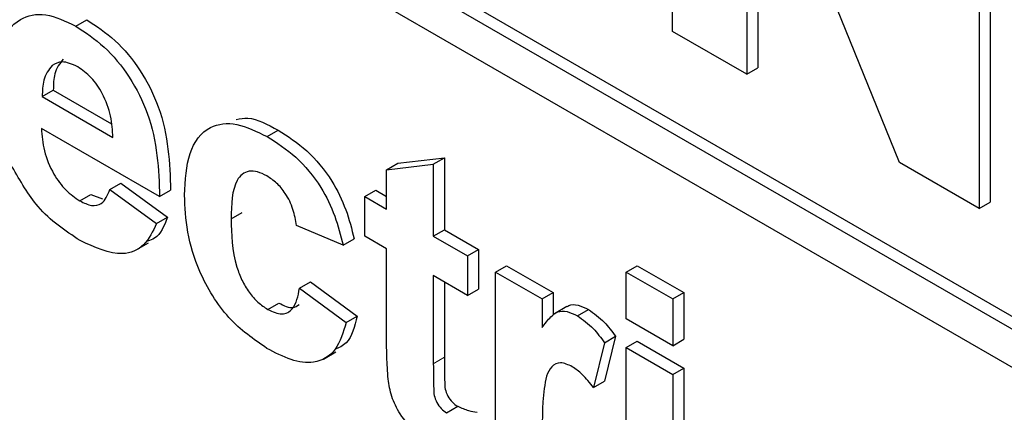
# Paper-space layout 'Blatt2' of a CAD drawing. Header units: millimetres. Extents: x 5 to 418, y 2 to 292.
# Tile 14 of 64: x 99.94 to 103.09, y 157.82 to 159.08. Entities that reach past the tile are written whole.
import ezdxf

# ---------------------------------------------------------------- set-up
doc = ezdxf.new("R2010")
doc.units = ezdxf.units.MM

psp = doc.layouts.new('Blatt2')

# ---------------------------------------------------------------- linework, layer by layer
at = {"color": 7, "linetype": 'Continuous', "lineweight": 25}
for p, q in [((94.5312, 163.0823), (107.8955, 155.3673)), ((94.4959, 163.0619), (107.8955, 155.3265)), ((107.8955, 155.204), (94.4959, 162.9394)), ((102.0292, 159.0394), (102.0292, 160.4683)), ((103.0128, 159.9005), (103.0128, 158.4716)), ((103.0481, 159.9209), (103.0481, 158.492)), ((102.7567, 158.6194), (102.2671, 159.8266)), ((102.2671, 159.8266), (102.2671, 158.902)), ((102.3025, 159.7394), (102.3025, 158.9224)), ((100.1157, 159.0563), (100.1511, 159.0767)), ((102.2671, 158.902), (102.0292, 159.0394)), ((102.2671, 158.902), (102.3025, 158.9224)), ((100.0085, 158.8303), (100.0439, 158.8507)), ((100.0439, 158.8507), (100.2303, 158.7431)), ((100.0085, 158.8303), (100.2352, 158.6995)), ((100.3848, 158.5095), (100.0059, 158.7282)), ((100.7296, 158.7019), (100.765, 158.7223)), ((101.1481, 158.6163), (101.2977, 158.6336)), ((101.2623, 158.6132), (101.2977, 158.6336)), ((101.2977, 158.6336), (101.2977, 158.4033)), ((101.1127, 158.5959), (101.1481, 158.6163)), ((101.1127, 158.5959), (101.2623, 158.6132)), ((101.2623, 158.6132), (101.2623, 158.3829)), ((103.0128, 158.4716), (102.7567, 158.6194)), ((101.1127, 158.4692), (101.1127, 158.5959)), ((100.2252, 158.5325), (100.2606, 158.5529)), ((100.2606, 158.5529), (100.4102, 158.4435)), ((100.1293, 158.4958), (100.1646, 158.5162)), ((100.1646, 158.5162), (100.2019, 158.502)), ((100.2252, 158.5325), (100.3748, 158.4231)), ((100.3848, 158.5095), (100.4201, 158.5299)), ((101.0429, 158.5095), (101.0783, 158.53)), ((101.0429, 158.3829), (101.0429, 158.5095)), ((101.0429, 158.5095), (101.1127, 158.4692)), ((101.0783, 158.53), (101.1127, 158.5101)), ((103.0128, 158.4716), (103.0481, 158.492)), ((100.3748, 158.4231), (100.4102, 158.4435)), ((100.6141, 158.4386), (100.6495, 158.459)), ((100.9731, 158.3541), (100.8236, 158.4174)), ((101.1127, 158.3426), (101.0429, 158.3829)), ((101.2623, 158.3829), (101.2977, 158.4033)), ((101.2623, 158.3829), (101.372, 158.3196)), ((101.2977, 158.4033), (101.4074, 158.34)), ((100.3092, 158.3386), (100.349, 158.3616)), ((100.9731, 158.3541), (101.0085, 158.3745)), ((101.1127, 158.0518), (101.1127, 158.3426)), ((101.372, 158.3196), (101.4074, 158.34)), ((101.372, 158.3196), (101.372, 158.1929)), ((101.4074, 158.34), (101.4074, 158.2133)), ((101.4618, 158.2678), (101.4971, 158.2882)), ((101.4971, 158.2882), (101.6467, 158.2018)), ((101.8806, 158.2678), (101.9159, 158.2882)), ((101.9159, 158.2882), (102.0655, 158.2019)), ((101.372, 158.1929), (101.2623, 158.2562)), ((101.2623, 158.2562), (101.2623, 157.9741)), ((101.4618, 157.6114), (101.4618, 158.2678)), ((101.4618, 158.2678), (101.6113, 158.1814)), ((101.8806, 158.1181), (101.8806, 158.2678)), ((101.8806, 158.2678), (102.0302, 158.1814)), ((100.8335, 158.2159), (100.8689, 158.2363)), ((100.8689, 158.2363), (101.0185, 158.1269)), ((101.2977, 158.2358), (101.2977, 157.9945)), ((100.8335, 158.2159), (100.9831, 158.1065)), ((101.372, 158.1929), (101.4074, 158.2133)), ((101.6113, 158.1814), (101.6467, 158.2018)), ((101.6467, 158.2018), (101.6467, 158.1295)), ((102.0302, 158.1814), (102.0655, 158.2019)), ((102.0655, 158.2019), (102.0655, 158.0522)), ((100.7316, 158.148), (100.767, 158.1684)), ((101.6113, 158.1814), (101.6113, 158.0898)), ((101.6904, 158.157), (101.6506, 158.1341)), ((102.0302, 158.1814), (102.0302, 158.0317)), ((100.9831, 158.1065), (101.0185, 158.1269)), ((101.7243, 158.1277), (101.7597, 158.1481)), ((102.0302, 158.0317), (101.8806, 158.1181)), ((101.8108, 158.0414), (101.8461, 158.0618)), ((101.8461, 158.0618), (101.8112, 157.9177)), ((101.8108, 158.0414), (101.7759, 157.8973)), ((101.8806, 158.026), (101.9159, 158.0464)), ((101.9159, 158.0464), (102.0655, 157.96)), ((102.0302, 158.0317), (102.0655, 158.0522)), ((100.9106, 157.989), (100.9503, 158.012)), ((101.8806, 158.026), (102.0302, 157.9396)), ((101.8806, 157.3696), (101.8806, 158.026)), ((102.0302, 157.9396), (102.0655, 157.96)), ((102.0302, 157.9396), (102.0302, 157.2832)), ((102.0655, 157.96), (102.0655, 157.3037)), ((101.7759, 157.8973), (101.8112, 157.9177)), ((101.305, 157.817), (101.3404, 157.8374))]:
    psp.add_line(p, q, dxfattribs=at)
at = {"color": 7, "linetype": 'Continuous', "lineweight": 18}
psp.add_line((101.2623, 157.9741), (101.2977, 157.9945), dxfattribs=at)
at = {"color": 7, "linetype": 'Continuous', "lineweight": 25}
for points, knots in [([(99.8563, 158.8615), (99.8588, 158.9083), (99.864, 159.0016), (99.9266, 159.0833), (100.0174, 159.1027), (100.0829, 159.0718), (100.1157, 159.0563)], [0, 0, 0, 0, 0.280672, 0.559805, 0.779761, 1, 1, 1, 1]), ([(100.1511, 159.0767), (100.1819, 159.0565), (100.2435, 159.0161), (100.3267, 158.9158), (100.4126, 158.7426), (100.417, 158.6176), (100.4201, 158.5299)], [0, 0, 0, 0, 0.187375, 0.374305, 0.56126, 1, 1, 1, 1]), ([(100.1157, 159.0563), (100.1465, 159.0361), (100.2082, 158.9957), (100.2914, 158.8954), (100.3772, 158.7222), (100.3817, 158.5971), (100.3848, 158.5095)], [0, 0, 0, 0, 0.187375, 0.374305, 0.56126, 1, 1, 1, 1]), ([(100.0756, 158.9503), (100.0648, 158.9362), (100.0453, 158.9111), (100.0443, 158.8693), (100.0439, 158.8507)], [0, 0, 0, 0, 0.558305, 1, 1, 1, 1]), ([(100.0403, 158.9298), (100.0294, 158.9158), (100.01, 158.8907), (100.009, 158.8488), (100.0085, 158.8303)], [0, 0, 0, 0, 0.558305, 1, 1, 1, 1]), ([(100.1224, 158.9258), (100.1047, 158.9337), (100.0729, 158.9479), (100.0503, 158.9354), (100.0403, 158.9298)], [0, 0, 0, 0, 0.558881, 1, 1, 1, 1]), ([(100.2352, 158.6995), (100.2339, 158.7219), (100.2314, 158.7668), (100.2061, 158.836), (100.1668, 158.8944), (100.1372, 158.9153), (100.1224, 158.9258)], [0, 0, 0, 0, 0.280987, 0.560284, 0.78022, 1, 1, 1, 1]), ([(100.6307, 158.757), (100.6428, 158.7595), (100.6823, 158.7677), (100.7311, 158.7409), (100.765, 158.7223)], [0, 0, 0, 0, 0.305506, 1, 1, 1, 1]), ([(100.0059, 158.7282), (100.0075, 158.7047), (100.0109, 158.6577), (100.0405, 158.5856), (100.0831, 158.5274), (100.1139, 158.5063), (100.1293, 158.4958)], [0, 0, 0, 0, 0.280709, 0.559812, 0.779807, 1, 1, 1, 1]), ([(100.4646, 158.5147), (100.4672, 158.5618), (100.4723, 158.6557), (100.5357, 158.7389), (100.6305, 158.7507), (100.6966, 158.7182), (100.7296, 158.7019)], [0, 0, 0, 0, 0.280699, 0.559641, 0.779504, 1, 1, 1, 1]), ([(100.7296, 158.7019), (100.7605, 158.6822), (100.8222, 158.6429), (100.9007, 158.5493), (100.9498, 158.4471), (100.9653, 158.3851), (100.9731, 158.3541)], [0, 0, 0, 0, 0.280457, 0.559342, 0.779385, 1, 1, 1, 1]), ([(100.765, 158.7223), (100.7959, 158.7026), (100.8575, 158.6633), (100.936, 158.5697), (100.9851, 158.4675), (101.0007, 158.4055), (101.0085, 158.3745)], [0, 0, 0, 0, 0.280457, 0.559342, 0.779385, 1, 1, 1, 1]), ([(100.1296, 158.3689), (100.082, 158.4003), (99.9971, 158.4563), (99.938, 158.5598), (99.9121, 158.6053)], [0, 0, 0, 0, 0.5603939, 1, 1, 1, 1]), ([(100.7284, 158.576), (100.7184, 158.581), (100.6986, 158.591), (100.671, 158.5926), (100.6486, 158.5827), (100.6165, 158.5427), (100.6152, 158.4848), (100.6141, 158.4386)], [0, 0, 0, 0, 0.125316, 0.250544, 0.375791, 0.501056, 1, 1, 1, 1]), ([(100.8236, 158.4174), (100.8208, 158.4344), (100.8152, 158.4682), (100.7917, 158.5176), (100.7603, 158.5552), (100.739, 158.5691), (100.7284, 158.576)], [0, 0, 0, 0, 0.280569, 0.559657, 0.779606, 1, 1, 1, 1]), ([(100.1293, 158.4958), (100.142, 158.4896), (100.1673, 158.4774), (100.2068, 158.4853), (100.2182, 158.5146), (100.2252, 158.5325)], [0, 0, 0, 0, 0.280682, 0.560516, 1, 1, 1, 1]), ([(100.7285, 158.0232), (100.6865, 158.0522), (100.6025, 158.1103), (100.5114, 158.2582), (100.4697, 158.3981), (100.4663, 158.4758), (100.4646, 158.5147)], [0, 0, 0, 0, 0.279708, 0.558485, 0.778925, 1, 1, 1, 1]), ([(100.4102, 158.4435), (100.3996, 158.4161), (100.3855, 158.3798), (100.3541, 158.3692), (100.3464, 158.3666)], [0, 0, 0, 0, 0.753371, 1, 1, 1, 1]), ([(100.3748, 158.4231), (100.3629, 158.3981), (100.3391, 158.3483), (100.2551, 158.3117), (100.1771, 158.3472), (100.1296, 158.3689)], [0, 0, 0, 0, 0.281011, 0.561313, 1, 1, 1, 1]), ([(100.6141, 158.4386), (100.6151, 158.388), (100.6163, 158.3248), (100.6474, 158.2418), (100.6705, 158.2025), (100.6997, 158.1691), (100.721, 158.1551), (100.7316, 158.148)], [0, 0, 0, 0, 0.499307, 0.624551, 0.749755, 0.874782, 1, 1, 1, 1]), ([(100.7316, 158.148), (100.7473, 158.1409), (100.7785, 158.1266), (100.8204, 158.1502), (100.8286, 158.1909), (100.8335, 158.2159)], [0, 0, 0, 0, 0.28016, 0.558994, 1, 1, 1, 1]), ([(100.767, 158.1684), (100.7831, 158.1603), (100.8089, 158.1474), (100.8258, 158.1593), (100.832, 158.1637)], [0, 0, 0, 0, 0.6280882, 1, 1, 1, 1]), ([(101.691, 158.156), (101.6929, 158.1576), (101.7022, 158.1647), (101.7264, 158.1638), (101.7486, 158.1533), (101.7597, 158.1481)], [0, 0, 0, 0, 0.11943, 0.559561, 1, 1, 1, 1]), ([(101.0185, 158.1269), (101.0102, 158.0934), (100.9976, 158.0423), (100.9594, 158.025), (100.9462, 158.019)], [0, 0, 0, 0, 0.6551665, 1, 1, 1, 1]), ([(101.6113, 158.0898), (101.6201, 158.1019), (101.6346, 158.1218), (101.6602, 158.1425), (101.6907, 158.1439), (101.7131, 158.1331), (101.7243, 158.1277)], [0, 0, 0, 0, 0.3405, 0.560538, 0.780193, 1, 1, 1, 1]), ([(101.7243, 158.1277), (101.7419, 158.1152), (101.7734, 158.0928), (101.7993, 158.0572), (101.8108, 158.0414)], [0, 0, 0, 0, 0.559029, 1, 1, 1, 1]), ([(101.7597, 158.1481), (101.7773, 158.1356), (101.8087, 158.1132), (101.8347, 158.0776), (101.8461, 158.0618)], [0, 0, 0, 0, 0.559029, 1, 1, 1, 1]), ([(100.9831, 158.1065), (100.9736, 158.075), (100.9548, 158.0122), (100.8875, 157.9717), (100.8067, 157.9824), (100.7546, 158.0096), (100.7285, 158.0232)], [0, 0, 0, 0, 0.280245, 0.559157, 0.779327, 1, 1, 1, 1]), ([(101.1176, 157.9247), (101.1158, 157.9489), (101.1126, 157.9921), (101.1127, 158.0336), (101.1127, 158.0518)], [0, 0, 0, 0, 0.559789, 1, 1, 1, 1]), ([(101.2623, 157.9741), (101.2626, 157.9473), (101.2629, 157.9138), (101.264, 157.8726), (101.2727, 157.8494), (101.2876, 157.8289), (101.2992, 157.821), (101.305, 157.817)], [0, 0, 0, 0, 0.501053, 0.626249, 0.751079, 0.875372, 1, 1, 1, 1]), ([(101.2977, 157.9945), (101.2979, 157.9677), (101.2983, 157.9342), (101.2993, 157.893), (101.308, 157.8698), (101.3229, 157.8493), (101.3346, 157.8414), (101.3404, 157.8374)], [0, 0, 0, 0, 0.501053, 0.626249, 0.751079, 0.875372, 1, 1, 1, 1]), ([(101.708, 157.9644), (101.6949, 157.9704), (101.6689, 157.9824), (101.6295, 157.9619), (101.6106, 157.8676), (101.6111, 157.779), (101.6113, 157.7197)], [0, 0, 0, 0, 0.124671, 0.248782, 0.498073, 1, 1, 1, 1]), ([(101.7759, 157.8973), (101.7641, 157.9124), (101.7431, 157.9395), (101.7187, 157.9568), (101.708, 157.9644)], [0, 0, 0, 0, 0.560307, 1, 1, 1, 1]), ([(101.2617, 157.7154), (101.243, 157.7277), (101.2057, 157.7523), (101.1565, 157.8062), (101.1263, 157.8694), (101.1205, 157.9062), (101.1176, 157.9247)], [0, 0, 0, 0, 0.280585, 0.560417, 0.779432, 1, 1, 1, 1]), ([(101.3404, 157.8374), (101.3522, 157.8323), (101.3734, 157.8232), (101.3935, 157.8197), (101.4024, 157.8182)], [0, 0, 0, 0, 0.559514, 1, 1, 1, 1])]:
    psp.add_open_spline(points, degree=3, knots=knots, dxfattribs=at)

doc.saveas('drawing.dxf')
